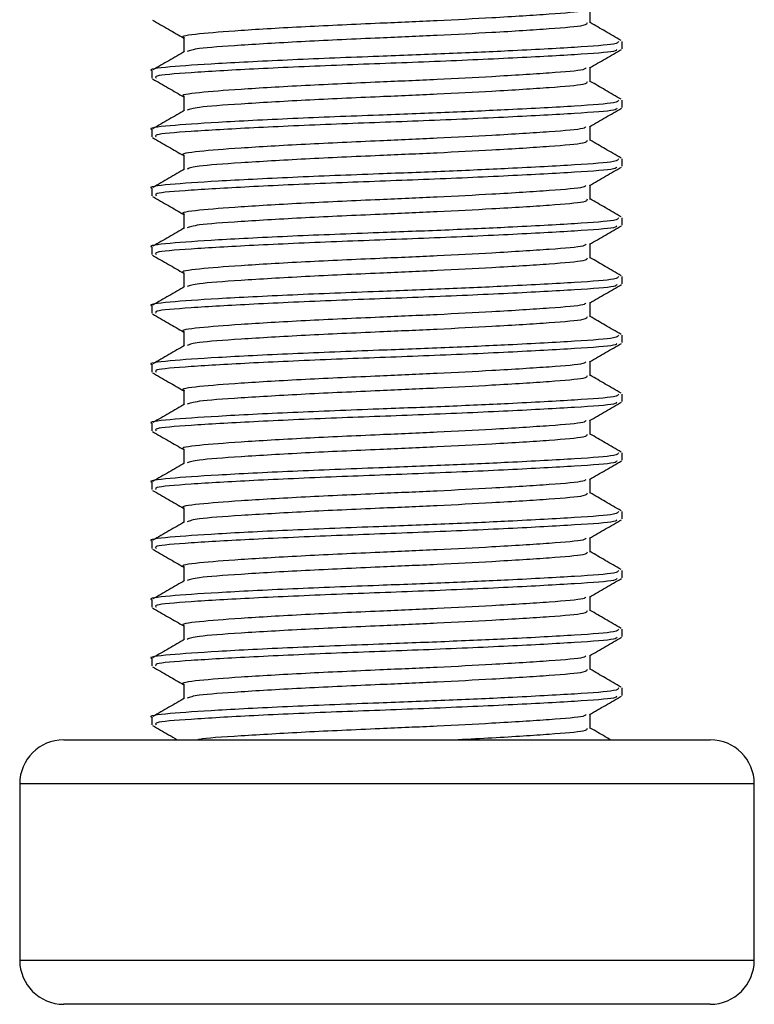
# Model space of a CAD drawing. Header units: millimetres. Extents: x 0 to 420, y 0 to 297.
# Tile 48 of 62: x 289.11 to 290.69, y 189.86 to 191.97. Entities that reach past the tile are written whole.
import ezdxf

# ---------------------------------------------------------------- set-up
doc = ezdxf.new("R2010")
doc.units = ezdxf.units.MM

msp = doc.modelspace()

# ---------------------------------------------------------------- linework, layer by layer
at = {"color": 7, "linetype": 'Continuous', "lineweight": 25}
for p, q in [((290.33475, 191.96043), (290.33475, 191.99101)), ((289.46405, 191.92896), (289.46405, 191.89832)), ((290.40288, 191.90536), (290.40288, 191.92109)), ((289.39592, 191.85815), (289.39592, 191.84239)), ((290.33475, 191.83456), (290.33475, 191.86514)), ((289.46405, 191.80309), (289.46405, 191.77245)), ((290.40288, 191.77949), (290.40288, 191.79522)), ((289.39592, 191.73228), (289.39592, 191.71652)), ((290.33475, 191.70869), (290.33475, 191.73927)), ((289.46405, 191.67722), (289.46405, 191.64658)), ((290.40288, 191.65362), (290.40288, 191.66935)), ((289.39592, 191.60641), (289.39592, 191.59065)), ((290.33475, 191.58282), (290.33475, 191.6134)), ((289.46405, 191.55135), (289.46405, 191.52071)), ((290.40288, 191.52775), (290.40288, 191.54348)), ((289.39592, 191.48054), (289.39592, 191.46478)), ((290.33475, 191.45695), (290.33475, 191.48753)), ((289.46405, 191.42548), (289.46405, 191.39484)), ((290.40288, 191.40188), (290.40288, 191.41761)), ((289.39592, 191.35467), (289.39592, 191.33891)), ((290.33475, 191.33108), (290.33475, 191.36166)), ((289.46405, 191.29961), (289.46405, 191.26897)), ((290.40288, 191.27601), (290.40288, 191.29174)), ((289.39592, 191.2288), (289.39592, 191.21304)), ((290.33475, 191.20521), (290.33475, 191.23579)), ((289.46405, 191.17374), (289.46405, 191.1431)), ((290.40288, 191.15014), (290.40288, 191.16587)), ((289.39592, 191.10293), (289.39592, 191.08717)), ((290.33475, 191.07934), (290.33475, 191.10992)), ((289.46405, 191.04787), (289.46405, 191.01723)), ((290.40288, 191.02427), (290.40288, 191.04)), ((289.39592, 190.97706), (289.39592, 190.9613)), ((290.33475, 190.95347), (290.33475, 190.98405)), ((289.46405, 190.922), (289.46405, 190.89136)), ((290.40288, 190.8984), (290.40288, 190.91413)), ((289.39592, 190.85119), (289.39592, 190.83543)), ((290.33475, 190.8276), (290.33475, 190.85818)), ((289.46405, 190.79613), (289.46405, 190.76549)), ((290.40288, 190.77253), (290.40288, 190.78826)), ((289.39592, 190.72532), (289.39592, 190.70956)), ((290.33475, 190.70173), (290.33475, 190.73231)), ((289.46405, 190.67026), (289.46405, 190.63962)), ((290.40288, 190.64666), (290.40288, 190.66239)), ((290.33475, 190.57586), (290.33475, 190.60644)), ((289.39592, 190.59945), (289.39592, 190.58369)), ((289.46405, 190.54439), (289.46405, 190.51375)), ((290.40288, 190.52079), (290.40288, 190.53652)), ((290.33475, 190.44999), (290.33475, 190.48057)), ((289.39592, 190.47358), (289.39592, 190.45782)), ((289.20711, 190.42564), (290.59127, 190.42564)), ((290.59127, 190.42564), (290.59169, 190.42564)), ((289.11271, 190.33124), (289.11271, 189.95363)), ((290.68609, 190.33124), (289.11271, 190.33124)), ((290.68609, 189.95363), (290.68609, 190.33124)), ((289.11271, 189.95363), (290.68609, 189.95363)), ((290.59169, 189.85923), (289.20711, 189.85923))]:
    msp.add_line(p, q, dxfattribs=at)
for centre, start, end in [((289.20711, 190.33124), 90, 180), ((290.59169, 190.33124), 0, 90), ((289.20711, 189.95363), 180, 270), ((290.59169, 189.95363), 270, 0)]:
    msp.add_arc(centre, 0.0944, start, end, dxfattribs=at)
for points, knots in [([(290.32492, 191.99004), (290.32424, 191.98874), (290.32221, 191.9848), (290.25231, 191.97911), (290.13949, 191.97195), (290.00931, 191.96513), (289.87057, 191.95912), (289.71961, 191.95234), (289.57971, 191.94404), (289.4923, 191.93711), (289.45432, 191.93179), (289.46485, 191.92906), (289.46524, 191.92896)], [0, 0, 0, 0, 0.0604721, 0.1826262, 0.3078502, 0.4041125, 0.4971134, 0.6207, 0.7477276, 0.8698493, 0.9951194, 1, 1, 1, 1]), ([(289.39739, 191.96668), (289.40879, 191.96008), (289.43101, 191.94722), (289.45323, 191.93435), (289.46405, 191.92808)], [0, 0, 0, 0, 0.51303762, 1, 1, 1, 1]), ([(290.328, 191.96044), (290.32757, 191.9585), (290.32654, 191.95391), (290.25305, 191.94763), (290.13936, 191.94048), (290.00932, 191.93367), (289.87069, 191.92765), (289.71896, 191.92087), (289.58216, 191.91257), (289.49031, 191.90613), (289.47706, 191.90148), (289.47111, 191.8994)], [0, 0, 0, 0, 0.0900083, 0.2123263, 0.3377184, 0.4341099, 0.5272356, 0.6509881, 0.7781862, 0.9004719, 1, 1, 1, 1]), ([(290.40111, 191.92283), (290.38972, 191.92943), (290.36759, 191.94224), (290.34548, 191.95505), (290.33475, 191.96126)], [0, 0, 0, 0, 0.5152084, 1, 1, 1, 1]), ([(290.39505, 191.92109), (290.39454, 191.91916), (290.39334, 191.91457), (290.30839, 191.9083), (290.1769, 191.90115), (290.02655, 191.89433), (289.86605, 191.88832), (289.69148, 191.88154), (289.52968, 191.87324), (289.4286, 191.8663), (289.38467, 191.86099), (289.39685, 191.85826), (289.3973, 191.85815)], [0, 0, 0, 0, 0.0871164, 0.2058056, 0.3274743, 0.4210023, 0.5113649, 0.6314445, 0.7548636, 0.8735215, 0.995235, 1, 1, 1, 1]), ([(289.46605, 191.89949), (289.45466, 191.89289), (289.43188, 191.87969), (289.40909, 191.8665), (289.39769, 191.8599)], [0, 0, 0, 0, 0.4999039, 1, 1, 1, 1]), ([(290.39193, 191.90373), (290.39117, 191.90235), (290.38896, 191.89834), (290.30763, 191.89257), (290.16565, 191.88478), (289.9815, 191.87665), (289.7868, 191.86983), (289.60702, 191.86172), (289.47295, 191.8539), (289.39987, 191.84804), (289.40383, 191.8439), (289.40527, 191.84239)], [0, 0, 0, 0, 0.06376, 0.1855377, 0.3103724, 0.436457, 0.5577025, 0.6837036, 0.8086745, 0.9303586, 1, 1, 1, 1]), ([(290.33303, 191.86414), (290.34442, 191.87074), (290.36721, 191.88395), (290.39001, 191.89714), (290.40141, 191.90374)], [0, 0, 0, 0, 0.4998993, 1, 1, 1, 1]), ([(290.32492, 191.86417), (290.32424, 191.86287), (290.32221, 191.85893), (290.25231, 191.85324), (290.13949, 191.84608), (290.00931, 191.83926), (289.87057, 191.83325), (289.71961, 191.82647), (289.57971, 191.81817), (289.4923, 191.81124), (289.45432, 191.80592), (289.46485, 191.80319), (289.46524, 191.80309)], [0, 0, 0, 0, 0.0604721, 0.1826262, 0.3078502, 0.4041125, 0.4971134, 0.6207, 0.7477276, 0.8698493, 0.9951194, 1, 1, 1, 1]), ([(289.39739, 191.84081), (289.40879, 191.83421), (289.43101, 191.82135), (289.45323, 191.80848), (289.46405, 191.80221)], [0, 0, 0, 0, 0.5130376, 1, 1, 1, 1]), ([(290.328, 191.83457), (290.32757, 191.83263), (290.32654, 191.82804), (290.25305, 191.82176), (290.13936, 191.81461), (290.00932, 191.8078), (289.87069, 191.80178), (289.71896, 191.795), (289.58216, 191.7867), (289.49031, 191.78026), (289.47706, 191.77561), (289.47111, 191.77353)], [0, 0, 0, 0, 0.09000825, 0.21232628, 0.33771836, 0.43410992, 0.52723561, 0.65098812, 0.77818623, 0.90047192, 1, 1, 1, 1]), ([(290.40111, 191.79696), (290.38972, 191.80356), (290.36759, 191.81637), (290.34548, 191.82918), (290.33475, 191.83539)], [0, 0, 0, 0, 0.5152084, 1, 1, 1, 1]), ([(290.39505, 191.79522), (290.39454, 191.79329), (290.39334, 191.7887), (290.30839, 191.78243), (290.1769, 191.77528), (290.02655, 191.76846), (289.86605, 191.76245), (289.69148, 191.75567), (289.52968, 191.74737), (289.4286, 191.74043), (289.38467, 191.73512), (289.39685, 191.73239), (289.3973, 191.73228)], [0, 0, 0, 0, 0.0871164, 0.2058056, 0.3274743, 0.4210023, 0.5113649, 0.6314445, 0.7548636, 0.8735215, 0.995235, 1, 1, 1, 1]), ([(289.46605, 191.77362), (289.45466, 191.76702), (289.43188, 191.75382), (289.40909, 191.74062), (289.39769, 191.73403)], [0, 0, 0, 0, 0.4999039, 1, 1, 1, 1]), ([(290.39193, 191.77786), (290.39117, 191.77648), (290.38896, 191.77247), (290.30763, 191.7667), (290.16565, 191.75891), (289.9815, 191.75078), (289.7868, 191.74396), (289.60702, 191.73585), (289.47295, 191.72803), (289.39987, 191.72217), (289.40383, 191.71803), (289.40527, 191.71652)], [0, 0, 0, 0, 0.06376, 0.1855377, 0.3103724, 0.436457, 0.5577025, 0.6837036, 0.8086745, 0.9303586, 1, 1, 1, 1]), ([(290.33303, 191.73827), (290.34442, 191.74487), (290.36721, 191.75808), (290.39001, 191.77127), (290.40141, 191.77787)], [0, 0, 0, 0, 0.4998993, 1, 1, 1, 1]), ([(290.32492, 191.7383), (290.32424, 191.737), (290.32221, 191.73306), (290.25231, 191.72737), (290.13949, 191.72021), (290.00931, 191.71339), (289.87057, 191.70738), (289.71961, 191.7006), (289.57971, 191.6923), (289.4923, 191.68537), (289.45432, 191.68005), (289.46485, 191.67732), (289.46524, 191.67722)], [0, 0, 0, 0, 0.0604721, 0.1826262, 0.3078502, 0.4041125, 0.4971134, 0.6207, 0.7477276, 0.8698493, 0.9951194, 1, 1, 1, 1]), ([(289.39739, 191.71494), (289.40879, 191.70834), (289.43101, 191.69548), (289.45323, 191.68261), (289.46405, 191.67634)], [0, 0, 0, 0, 0.5130376, 1, 1, 1, 1]), ([(290.328, 191.7087), (290.32757, 191.70676), (290.32654, 191.70217), (290.25305, 191.69589), (290.13936, 191.68874), (290.00932, 191.68193), (289.87069, 191.67591), (289.71896, 191.66913), (289.58216, 191.66083), (289.49031, 191.65439), (289.47706, 191.64974), (289.47111, 191.64766)], [0, 0, 0, 0, 0.09000825, 0.21232628, 0.33771836, 0.43410992, 0.52723561, 0.65098812, 0.77818623, 0.90047192, 1, 1, 1, 1]), ([(290.40111, 191.67109), (290.38972, 191.67769), (290.36759, 191.6905), (290.34548, 191.70331), (290.33475, 191.70952)], [0, 0, 0, 0, 0.5152084, 1, 1, 1, 1]), ([(290.39505, 191.66935), (290.39454, 191.66741), (290.39334, 191.66283), (290.30839, 191.65656), (290.1769, 191.64941), (290.02655, 191.64259), (289.86605, 191.63658), (289.69148, 191.6298), (289.52968, 191.6215), (289.4286, 191.61456), (289.38467, 191.60925), (289.39685, 191.60652), (289.3973, 191.60641)], [0, 0, 0, 0, 0.0871164, 0.2058056, 0.3274743, 0.4210023, 0.5113649, 0.6314445, 0.7548636, 0.8735215, 0.995235, 1, 1, 1, 1]), ([(289.46605, 191.64775), (289.45466, 191.64115), (289.43188, 191.62795), (289.40909, 191.61475), (289.39769, 191.60816)], [0, 0, 0, 0, 0.4999039, 1, 1, 1, 1]), ([(290.39193, 191.65199), (290.39117, 191.65061), (290.38896, 191.6466), (290.30763, 191.64083), (290.16565, 191.63304), (289.9815, 191.62491), (289.7868, 191.61809), (289.60702, 191.60998), (289.47295, 191.60215), (289.39987, 191.5963), (289.40383, 191.59216), (289.40527, 191.59065)], [0, 0, 0, 0, 0.06376, 0.1855377, 0.3103724, 0.436457, 0.5577025, 0.6837036, 0.8086745, 0.9303586, 1, 1, 1, 1]), ([(290.33303, 191.6124), (290.34442, 191.619), (290.36721, 191.63221), (290.39001, 191.6454), (290.40141, 191.652)], [0, 0, 0, 0, 0.4998993, 1, 1, 1, 1]), ([(290.32492, 191.61243), (290.32424, 191.61113), (290.32221, 191.60719), (290.25231, 191.6015), (290.13949, 191.59434), (290.00931, 191.58752), (289.87057, 191.58151), (289.71961, 191.57473), (289.57971, 191.56643), (289.4923, 191.55949), (289.45432, 191.55418), (289.46485, 191.55145), (289.46524, 191.55135)], [0, 0, 0, 0, 0.0604721, 0.1826262, 0.3078502, 0.4041125, 0.4971134, 0.6207, 0.7477276, 0.8698493, 0.9951194, 1, 1, 1, 1]), ([(289.39739, 191.58907), (289.40879, 191.58247), (289.43101, 191.5696), (289.45323, 191.55673), (289.46405, 191.55047)], [0, 0, 0, 0, 0.5130376, 1, 1, 1, 1]), ([(290.328, 191.58283), (290.32757, 191.58089), (290.32654, 191.5763), (290.25305, 191.57002), (290.13936, 191.56287), (290.00932, 191.55606), (289.87069, 191.55004), (289.71896, 191.54326), (289.58216, 191.53496), (289.49031, 191.52852), (289.47706, 191.52387), (289.47111, 191.52179)], [0, 0, 0, 0, 0.0900083, 0.2123263, 0.3377184, 0.4341099, 0.5272356, 0.6509881, 0.7781862, 0.9004719, 1, 1, 1, 1]), ([(290.40111, 191.54522), (290.38972, 191.55182), (290.36759, 191.56462), (290.34548, 191.57744), (290.33475, 191.58365)], [0, 0, 0, 0, 0.5152084, 1, 1, 1, 1]), ([(290.39505, 191.54348), (290.39454, 191.54154), (290.39334, 191.53696), (290.30839, 191.53069), (290.1769, 191.52354), (290.02655, 191.51672), (289.86605, 191.51071), (289.69148, 191.50393), (289.52968, 191.49563), (289.4286, 191.48869), (289.38467, 191.48338), (289.39685, 191.48065), (289.3973, 191.48054)], [0, 0, 0, 0, 0.0871164, 0.2058056, 0.3274743, 0.4210023, 0.5113649, 0.6314445, 0.7548636, 0.8735215, 0.995235, 1, 1, 1, 1]), ([(289.46605, 191.52188), (289.45466, 191.51528), (289.43188, 191.50208), (289.40909, 191.48888), (289.39769, 191.48229)], [0, 0, 0, 0, 0.4999039, 1, 1, 1, 1]), ([(290.39193, 191.52611), (290.39117, 191.52474), (290.38896, 191.52072), (290.30763, 191.51496), (290.16565, 191.50717), (289.9815, 191.49904), (289.7868, 191.49222), (289.60702, 191.48411), (289.47295, 191.47628), (289.39987, 191.47043), (289.40383, 191.46629), (289.40527, 191.46478)], [0, 0, 0, 0, 0.06376, 0.1855377, 0.3103724, 0.436457, 0.5577025, 0.6837036, 0.8086745, 0.9303586, 1, 1, 1, 1]), ([(290.33303, 191.48653), (290.34442, 191.49313), (290.36721, 191.50634), (290.39001, 191.51953), (290.40141, 191.52613)], [0, 0, 0, 0, 0.4998993, 1, 1, 1, 1]), ([(290.32492, 191.48656), (290.32424, 191.48526), (290.32221, 191.48132), (290.25231, 191.47563), (290.13949, 191.46847), (290.00931, 191.46165), (289.87057, 191.45564), (289.71961, 191.44886), (289.57971, 191.44056), (289.4923, 191.43362), (289.45432, 191.42831), (289.46485, 191.42558), (289.46524, 191.42548)], [0, 0, 0, 0, 0.0604721, 0.1826262, 0.3078502, 0.4041125, 0.4971134, 0.6207, 0.7477276, 0.8698493, 0.9951194, 1, 1, 1, 1]), ([(289.39739, 191.4632), (289.40879, 191.4566), (289.43101, 191.44373), (289.45323, 191.43086), (289.46405, 191.4246)], [0, 0, 0, 0, 0.5130376, 1, 1, 1, 1]), ([(290.328, 191.45696), (290.32757, 191.45502), (290.32654, 191.45043), (290.25305, 191.44415), (290.13936, 191.437), (290.00932, 191.43019), (289.87069, 191.42417), (289.71896, 191.41739), (289.58216, 191.40909), (289.49031, 191.40265), (289.47706, 191.398), (289.47111, 191.39592)], [0, 0, 0, 0, 0.0900083, 0.2123263, 0.3377184, 0.4341099, 0.5272356, 0.6509881, 0.7781862, 0.9004719, 1, 1, 1, 1]), ([(290.40111, 191.41935), (290.38972, 191.42595), (290.36759, 191.43875), (290.34548, 191.45157), (290.33475, 191.45778)], [0, 0, 0, 0, 0.5152084, 1, 1, 1, 1]), ([(290.39505, 191.41761), (290.39454, 191.41567), (290.39334, 191.41109), (290.30839, 191.40482), (290.1769, 191.39767), (290.02655, 191.39085), (289.86605, 191.38484), (289.69148, 191.37806), (289.52968, 191.36976), (289.4286, 191.36282), (289.38467, 191.35751), (289.39685, 191.35478), (289.3973, 191.35467)], [0, 0, 0, 0, 0.0871164, 0.2058056, 0.3274743, 0.4210023, 0.5113649, 0.6314445, 0.7548636, 0.8735215, 0.995235, 1, 1, 1, 1]), ([(289.46605, 191.396), (289.45466, 191.38941), (289.43188, 191.37621), (289.40909, 191.36301), (289.39769, 191.35642)], [0, 0, 0, 0, 0.4999039, 1, 1, 1, 1]), ([(290.39193, 191.40024), (290.39117, 191.39887), (290.38896, 191.39485), (290.30763, 191.38909), (290.16565, 191.3813), (289.9815, 191.37317), (289.7868, 191.36635), (289.60702, 191.35824), (289.47295, 191.35041), (289.39987, 191.34456), (289.40383, 191.34042), (289.40527, 191.33891)], [0, 0, 0, 0, 0.06376, 0.1855377, 0.3103724, 0.436457, 0.5577025, 0.6837036, 0.8086745, 0.9303586, 1, 1, 1, 1]), ([(290.33303, 191.36066), (290.34442, 191.36726), (290.36721, 191.38047), (290.39001, 191.39366), (290.40141, 191.40026)], [0, 0, 0, 0, 0.4998993, 1, 1, 1, 1]), ([(290.32492, 191.36069), (290.32424, 191.35939), (290.32221, 191.35545), (290.25231, 191.34976), (290.13949, 191.3426), (290.00931, 191.33578), (289.87057, 191.32977), (289.71961, 191.32299), (289.57971, 191.31469), (289.4923, 191.30775), (289.45432, 191.30244), (289.46485, 191.29971), (289.46524, 191.29961)], [0, 0, 0, 0, 0.0604721, 0.1826262, 0.3078502, 0.4041125, 0.4971134, 0.6207, 0.7477276, 0.8698493, 0.9951194, 1, 1, 1, 1]), ([(289.39739, 191.33733), (289.40879, 191.33073), (289.43101, 191.31786), (289.45323, 191.30499), (289.46405, 191.29873)], [0, 0, 0, 0, 0.5130376, 1, 1, 1, 1]), ([(290.328, 191.33109), (290.32757, 191.32915), (290.32654, 191.32456), (290.25305, 191.31828), (290.13936, 191.31113), (290.00932, 191.30432), (289.87069, 191.2983), (289.71896, 191.29152), (289.58216, 191.28322), (289.49031, 191.27678), (289.47706, 191.27213), (289.47111, 191.27005)], [0, 0, 0, 0, 0.0900083, 0.2123263, 0.3377184, 0.4341099, 0.5272356, 0.6509881, 0.7781862, 0.9004719, 1, 1, 1, 1]), ([(290.40111, 191.29348), (290.38972, 191.30008), (290.36759, 191.31288), (290.34548, 191.3257), (290.33475, 191.33191)], [0, 0, 0, 0, 0.5152084, 1, 1, 1, 1]), ([(290.39505, 191.29174), (290.39454, 191.2898), (290.39334, 191.28522), (290.30839, 191.27894), (290.1769, 191.2718), (290.02655, 191.26498), (289.86605, 191.25897), (289.69148, 191.25219), (289.52968, 191.24389), (289.4286, 191.23695), (289.38467, 191.23164), (289.39685, 191.2289), (289.3973, 191.2288)], [0, 0, 0, 0, 0.0871164, 0.2058056, 0.3274743, 0.4210023, 0.5113649, 0.6314445, 0.7548636, 0.8735215, 0.995235, 1, 1, 1, 1]), ([(289.46605, 191.27013), (289.45466, 191.26354), (289.43188, 191.25034), (289.40909, 191.23714), (289.39769, 191.23055)], [0, 0, 0, 0, 0.4999039, 1, 1, 1, 1]), ([(290.39193, 191.27437), (290.39117, 191.273), (290.38896, 191.26898), (290.30763, 191.26322), (290.16565, 191.25543), (289.9815, 191.2473), (289.7868, 191.24048), (289.60702, 191.23237), (289.47295, 191.22454), (289.39987, 191.21869), (289.40383, 191.21455), (289.40527, 191.21304)], [0, 0, 0, 0, 0.06376, 0.1855377, 0.3103724, 0.436457, 0.5577025, 0.6837036, 0.8086745, 0.9303586, 1, 1, 1, 1]), ([(290.33303, 191.23479), (290.34442, 191.24139), (290.36721, 191.2546), (290.39001, 191.26779), (290.40141, 191.27439)], [0, 0, 0, 0, 0.4998993, 1, 1, 1, 1]), ([(290.32492, 191.23482), (290.32424, 191.23352), (290.32221, 191.22958), (290.25231, 191.22389), (290.13949, 191.21673), (290.00931, 191.20991), (289.87057, 191.2039), (289.71961, 191.19712), (289.57971, 191.18882), (289.4923, 191.18188), (289.45432, 191.17657), (289.46485, 191.17384), (289.46524, 191.17374)], [0, 0, 0, 0, 0.0604721, 0.1826262, 0.3078502, 0.4041125, 0.4971134, 0.6207, 0.7477276, 0.8698493, 0.9951194, 1, 1, 1, 1]), ([(289.39739, 191.21146), (289.40879, 191.20486), (289.43101, 191.19199), (289.45323, 191.17912), (289.46405, 191.17286)], [0, 0, 0, 0, 0.5130376, 1, 1, 1, 1]), ([(290.328, 191.20522), (290.32757, 191.20328), (290.32654, 191.19869), (290.25305, 191.19241), (290.13936, 191.18526), (290.00932, 191.17844), (289.87069, 191.17243), (289.71896, 191.16565), (289.58216, 191.15735), (289.49031, 191.15091), (289.47706, 191.14626), (289.47111, 191.14418)], [0, 0, 0, 0, 0.0900083, 0.2123263, 0.3377184, 0.4341099, 0.5272356, 0.6509881, 0.7781862, 0.9004719, 1, 1, 1, 1]), ([(290.40111, 191.16761), (290.38972, 191.17421), (290.36759, 191.18701), (290.34548, 191.19983), (290.33475, 191.20604)], [0, 0, 0, 0, 0.5152084, 1, 1, 1, 1]), ([(290.39505, 191.16587), (290.39454, 191.16393), (290.39334, 191.15935), (290.30839, 191.15307), (290.1769, 191.14593), (290.02655, 191.13911), (289.86605, 191.1331), (289.69148, 191.12632), (289.52968, 191.11802), (289.4286, 191.11108), (289.38467, 191.10577), (289.39685, 191.10303), (289.3973, 191.10293)], [0, 0, 0, 0, 0.0871164, 0.2058056, 0.3274743, 0.4210023, 0.5113649, 0.6314445, 0.7548636, 0.8735215, 0.995235, 1, 1, 1, 1]), ([(289.46605, 191.14426), (289.45466, 191.13767), (289.43188, 191.12447), (289.40909, 191.11127), (289.39769, 191.10468)], [0, 0, 0, 0, 0.4999039, 1, 1, 1, 1]), ([(290.39193, 191.1485), (290.39117, 191.14713), (290.38896, 191.14311), (290.30763, 191.13735), (290.16565, 191.12956), (289.9815, 191.12143), (289.7868, 191.11461), (289.60702, 191.1065), (289.47295, 191.09867), (289.39987, 191.09282), (289.40383, 191.08868), (289.40527, 191.08717)], [0, 0, 0, 0, 0.06376, 0.1855377, 0.3103724, 0.436457, 0.5577025, 0.6837036, 0.8086745, 0.9303586, 1, 1, 1, 1]), ([(290.33303, 191.10892), (290.34442, 191.11552), (290.36721, 191.12873), (290.39001, 191.14192), (290.40141, 191.14852)], [0, 0, 0, 0, 0.4998993, 1, 1, 1, 1]), ([(290.32492, 191.10895), (290.32424, 191.10765), (290.32221, 191.10371), (290.25231, 191.09802), (290.13949, 191.09086), (290.00931, 191.08404), (289.87057, 191.07803), (289.71961, 191.07125), (289.57971, 191.06295), (289.4923, 191.05601), (289.45432, 191.0507), (289.46485, 191.04797), (289.46524, 191.04786)], [0, 0, 0, 0, 0.0604721, 0.1826262, 0.3078502, 0.4041125, 0.4971134, 0.6207, 0.7477276, 0.8698493, 0.9951194, 1, 1, 1, 1]), ([(289.39739, 191.08558), (289.40879, 191.07899), (289.43101, 191.06612), (289.45323, 191.05325), (289.46405, 191.04699)], [0, 0, 0, 0, 0.5130376, 1, 1, 1, 1]), ([(290.328, 191.07935), (290.32757, 191.07741), (290.32654, 191.07282), (290.25305, 191.06654), (290.13936, 191.05939), (290.00932, 191.05257), (289.87069, 191.04656), (289.71896, 191.03978), (289.58216, 191.03148), (289.49031, 191.02504), (289.47706, 191.02039), (289.47111, 191.01831)], [0, 0, 0, 0, 0.0900083, 0.2123263, 0.3377184, 0.4341099, 0.5272356, 0.6509881, 0.7781862, 0.9004719, 1, 1, 1, 1]), ([(290.40111, 191.04174), (290.38972, 191.04834), (290.36759, 191.06114), (290.34548, 191.07396), (290.33475, 191.08017)], [0, 0, 0, 0, 0.5152084, 1, 1, 1, 1]), ([(290.39505, 191.04), (290.39454, 191.03806), (290.39334, 191.03348), (290.30839, 191.0272), (290.1769, 191.02006), (290.02655, 191.01324), (289.86605, 191.00722), (289.69148, 191.00045), (289.52968, 190.99215), (289.4286, 190.98521), (289.38467, 190.9799), (289.39685, 190.97716), (289.3973, 190.97706)], [0, 0, 0, 0, 0.0871164, 0.2058056, 0.3274743, 0.4210023, 0.5113649, 0.6314445, 0.7548636, 0.8735215, 0.995235, 1, 1, 1, 1]), ([(289.46605, 191.01839), (289.45466, 191.0118), (289.43188, 190.9986), (289.40909, 190.9854), (289.39769, 190.97881)], [0, 0, 0, 0, 0.4999039, 1, 1, 1, 1]), ([(290.39193, 191.02263), (290.39117, 191.02126), (290.38896, 191.01724), (290.30763, 191.01148), (290.16565, 191.00369), (289.9815, 190.99556), (289.7868, 190.98874), (289.60702, 190.98063), (289.47295, 190.9728), (289.39987, 190.96695), (289.40383, 190.96281), (289.40527, 190.9613)], [0, 0, 0, 0, 0.06376, 0.1855377, 0.3103724, 0.436457, 0.5577025, 0.6837036, 0.8086745, 0.9303586, 1, 1, 1, 1]), ([(290.33303, 190.98305), (290.34442, 190.98965), (290.36721, 191.00286), (290.39001, 191.01605), (290.40141, 191.02265)], [0, 0, 0, 0, 0.4998993, 1, 1, 1, 1]), ([(290.32492, 190.98308), (290.32424, 190.98177), (290.32221, 190.97784), (290.25231, 190.97215), (290.13949, 190.96499), (290.00931, 190.95817), (289.87057, 190.95216), (289.71961, 190.94538), (289.57971, 190.93708), (289.4923, 190.93014), (289.45432, 190.92483), (289.46485, 190.9221), (289.46524, 190.92199)], [0, 0, 0, 0, 0.0604721, 0.1826262, 0.3078502, 0.4041125, 0.4971134, 0.6207, 0.7477276, 0.8698493, 0.9951194, 1, 1, 1, 1]), ([(289.39739, 190.95971), (289.40879, 190.95312), (289.43101, 190.94025), (289.45323, 190.92738), (289.46405, 190.92112)], [0, 0, 0, 0, 0.5130376, 1, 1, 1, 1]), ([(290.328, 190.95348), (290.32757, 190.95154), (290.32654, 190.94695), (290.25305, 190.94067), (290.13936, 190.93352), (290.00932, 190.9267), (289.87069, 190.92069), (289.71896, 190.91391), (289.58216, 190.90561), (289.49031, 190.89917), (289.47706, 190.89452), (289.47111, 190.89243)], [0, 0, 0, 0, 0.09000825, 0.21232628, 0.33771836, 0.43410992, 0.52723561, 0.65098812, 0.77818623, 0.90047192, 1, 1, 1, 1]), ([(290.40111, 190.91587), (290.38972, 190.92247), (290.36759, 190.93527), (290.34548, 190.94809), (290.33475, 190.9543)], [0, 0, 0, 0, 0.5152084, 1, 1, 1, 1]), ([(290.39505, 190.91413), (290.39454, 190.91219), (290.39334, 190.90761), (290.30839, 190.90133), (290.1769, 190.89419), (290.02655, 190.88737), (289.86605, 190.88135), (289.69148, 190.87458), (289.52968, 190.86628), (289.4286, 190.85934), (289.38467, 190.85403), (289.39685, 190.85129), (289.3973, 190.85119)], [0, 0, 0, 0, 0.0871164, 0.2058056, 0.3274743, 0.4210023, 0.5113649, 0.6314445, 0.7548636, 0.8735215, 0.995235, 1, 1, 1, 1]), ([(289.46605, 190.89252), (289.45466, 190.88593), (289.43188, 190.87273), (289.40909, 190.85953), (289.39769, 190.85294)], [0, 0, 0, 0, 0.4999039, 1, 1, 1, 1]), ([(290.39193, 190.89676), (290.39117, 190.89539), (290.38896, 190.89137), (290.30763, 190.88561), (290.16565, 190.87782), (289.9815, 190.86969), (289.7868, 190.86287), (289.60702, 190.85476), (289.47295, 190.84693), (289.39987, 190.84108), (289.40383, 190.83694), (289.40527, 190.83543)], [0, 0, 0, 0, 0.06376, 0.1855377, 0.3103724, 0.436457, 0.5577025, 0.6837036, 0.8086745, 0.9303586, 1, 1, 1, 1]), ([(290.33303, 190.85718), (290.34442, 190.86378), (290.36721, 190.87699), (290.39001, 190.89018), (290.40141, 190.89678)], [0, 0, 0, 0, 0.4998993, 1, 1, 1, 1]), ([(290.32492, 190.85721), (290.32424, 190.8559), (290.32221, 190.85197), (290.25231, 190.84628), (290.13949, 190.83912), (290.00931, 190.8323), (289.87057, 190.82629), (289.71961, 190.81951), (289.57971, 190.81121), (289.4923, 190.80427), (289.45432, 190.79896), (289.46485, 190.79623), (289.46524, 190.79612)], [0, 0, 0, 0, 0.0604721, 0.1826262, 0.3078502, 0.4041125, 0.4971134, 0.6207, 0.7477276, 0.8698493, 0.9951194, 1, 1, 1, 1]), ([(289.39739, 190.83384), (289.40879, 190.82725), (289.43101, 190.81438), (289.45323, 190.80151), (289.46405, 190.79525)], [0, 0, 0, 0, 0.5130376, 1, 1, 1, 1]), ([(290.328, 190.82761), (290.32757, 190.82567), (290.32654, 190.82108), (290.25305, 190.8148), (290.13936, 190.80765), (290.00932, 190.80083), (289.87069, 190.79482), (289.71896, 190.78804), (289.58216, 190.77974), (289.49031, 190.7733), (289.47706, 190.76865), (289.47111, 190.76656)], [0, 0, 0, 0, 0.09000825, 0.21232628, 0.33771836, 0.43410992, 0.52723561, 0.65098812, 0.77818623, 0.90047192, 1, 1, 1, 1]), ([(290.40111, 190.79), (290.38972, 190.7966), (290.36759, 190.8094), (290.34548, 190.82222), (290.33475, 190.82843)], [0, 0, 0, 0, 0.5152084, 1, 1, 1, 1]), ([(290.39505, 190.78826), (290.39454, 190.78632), (290.39334, 190.78174), (290.30839, 190.77546), (290.1769, 190.76832), (290.02655, 190.7615), (289.86605, 190.75548), (289.69148, 190.74871), (289.52968, 190.74041), (289.4286, 190.73347), (289.38467, 190.72816), (289.39685, 190.72542), (289.3973, 190.72532)], [0, 0, 0, 0, 0.0871164, 0.2058056, 0.3274743, 0.4210023, 0.5113649, 0.6314445, 0.7548636, 0.8735215, 0.995235, 1, 1, 1, 1]), ([(289.46605, 190.76665), (289.45466, 190.76006), (289.43188, 190.74686), (289.40909, 190.73366), (289.39769, 190.72707)], [0, 0, 0, 0, 0.4999039, 1, 1, 1, 1]), ([(290.39193, 190.77089), (290.39117, 190.76951), (290.38896, 190.7655), (290.30763, 190.75974), (290.16565, 190.75195), (289.9815, 190.74382), (289.7868, 190.737), (289.60702, 190.72889), (289.47295, 190.72106), (289.39987, 190.71521), (289.40383, 190.71106), (289.40527, 190.70956)], [0, 0, 0, 0, 0.06376, 0.1855377, 0.3103724, 0.436457, 0.5577025, 0.6837036, 0.8086745, 0.9303586, 1, 1, 1, 1]), ([(290.33303, 190.73131), (290.34442, 190.73791), (290.36721, 190.75112), (290.39001, 190.76431), (290.40141, 190.77091)], [0, 0, 0, 0, 0.4998993, 1, 1, 1, 1]), ([(290.32492, 190.73134), (290.32424, 190.73003), (290.32221, 190.7261), (290.25231, 190.72041), (290.13949, 190.71325), (290.00931, 190.70643), (289.87057, 190.70042), (289.71961, 190.69364), (289.57971, 190.68534), (289.4923, 190.6784), (289.45432, 190.67309), (289.46485, 190.67036), (289.46524, 190.67025)], [0, 0, 0, 0, 0.0604721, 0.1826262, 0.3078502, 0.4041125, 0.4971134, 0.6207, 0.7477276, 0.8698493, 0.9951194, 1, 1, 1, 1]), ([(289.39739, 190.70797), (289.40879, 190.70138), (289.43101, 190.68851), (289.45323, 190.67564), (289.46405, 190.66938)], [0, 0, 0, 0, 0.5130376, 1, 1, 1, 1]), ([(290.328, 190.70174), (290.32757, 190.6998), (290.32654, 190.69521), (290.25305, 190.68893), (290.13936, 190.68178), (290.00932, 190.67496), (289.87069, 190.66895), (289.71896, 190.66217), (289.58216, 190.65387), (289.49031, 190.64743), (289.47706, 190.64278), (289.47111, 190.64069)], [0, 0, 0, 0, 0.09000825, 0.21232628, 0.33771836, 0.43410992, 0.52723561, 0.65098812, 0.77818623, 0.90047192, 1, 1, 1, 1]), ([(290.40111, 190.66413), (290.38972, 190.67073), (290.36759, 190.68353), (290.34548, 190.69635), (290.33475, 190.70256)], [0, 0, 0, 0, 0.5152084, 1, 1, 1, 1]), ([(290.39505, 190.66239), (290.39454, 190.66045), (290.39334, 190.65587), (290.30839, 190.64959), (290.1769, 190.64245), (290.02655, 190.63563), (289.86605, 190.62961), (289.69148, 190.62284), (289.52968, 190.61454), (289.4286, 190.6076), (289.38467, 190.60229), (289.39685, 190.59955), (289.3973, 190.59945)], [0, 0, 0, 0, 0.0871164, 0.2058056, 0.3274743, 0.4210023, 0.5113649, 0.6314445, 0.7548636, 0.8735215, 0.995235, 1, 1, 1, 1]), ([(289.46605, 190.64078), (289.45466, 190.63418), (289.43188, 190.62098), (289.40909, 190.60779), (289.39769, 190.6012)], [0, 0, 0, 0, 0.49990393, 1, 1, 1, 1]), ([(290.39193, 190.64502), (290.39117, 190.64364), (290.38896, 190.63963), (290.30763, 190.63387), (290.16565, 190.62608), (289.9815, 190.61795), (289.7868, 190.61113), (289.60702, 190.60302), (289.47295, 190.59519), (289.39987, 190.58933), (289.40383, 190.58519), (289.40527, 190.58369)], [0, 0, 0, 0, 0.06376, 0.1855377, 0.3103724, 0.436457, 0.5577025, 0.6837036, 0.8086745, 0.9303586, 1, 1, 1, 1]), ([(290.33303, 190.60544), (290.34442, 190.61204), (290.36721, 190.62525), (290.39001, 190.63844), (290.40141, 190.64504)], [0, 0, 0, 0, 0.4998993, 1, 1, 1, 1]), ([(290.32492, 190.60547), (290.32424, 190.60416), (290.32221, 190.60023), (290.25231, 190.59454), (290.13949, 190.58738), (290.00931, 190.58056), (289.87057, 190.57455), (289.71961, 190.56777), (289.57971, 190.55947), (289.4923, 190.55253), (289.45432, 190.54722), (289.46485, 190.54449), (289.46524, 190.54438)], [0, 0, 0, 0, 0.0604721, 0.1826262, 0.3078502, 0.4041125, 0.4971134, 0.6207, 0.7477276, 0.8698493, 0.9951194, 1, 1, 1, 1]), ([(289.39739, 190.5821), (289.40879, 190.57551), (289.43101, 190.56264), (289.45323, 190.54977), (289.46405, 190.54351)], [0, 0, 0, 0, 0.5130376, 1, 1, 1, 1]), ([(290.328, 190.57587), (290.32757, 190.57393), (290.32654, 190.56934), (290.25305, 190.56306), (290.13936, 190.55591), (290.00932, 190.54909), (289.87069, 190.54308), (289.71896, 190.5363), (289.58216, 190.52799), (289.49031, 190.52156), (289.47706, 190.51691), (289.47111, 190.51482)], [0, 0, 0, 0, 0.09000825, 0.21232628, 0.33771836, 0.43410992, 0.52723561, 0.65098812, 0.77818623, 0.90047192, 1, 1, 1, 1]), ([(290.40111, 190.53826), (290.38972, 190.54486), (290.36759, 190.55766), (290.34548, 190.57048), (290.33475, 190.57669)], [0, 0, 0, 0, 0.51520836, 1, 1, 1, 1]), ([(290.39505, 190.53652), (290.39454, 190.53458), (290.39334, 190.53), (290.30839, 190.52372), (290.1769, 190.51658), (290.02655, 190.50976), (289.86605, 190.50374), (289.69148, 190.49697), (289.52968, 190.48867), (289.4286, 190.48173), (289.38467, 190.47642), (289.39685, 190.47368), (289.3973, 190.47358)], [0, 0, 0, 0, 0.0871164, 0.2058056, 0.3274743, 0.4210023, 0.5113649, 0.6314445, 0.7548636, 0.8735215, 0.995235, 1, 1, 1, 1]), ([(289.46605, 190.51491), (289.45466, 190.50831), (289.43188, 190.49511), (289.40909, 190.48192), (289.39769, 190.47533)], [0, 0, 0, 0, 0.4999039, 1, 1, 1, 1]), ([(290.39193, 190.51915), (290.39117, 190.51777), (290.38896, 190.51376), (290.30763, 190.508), (290.16565, 190.50021), (289.9815, 190.49208), (289.7868, 190.48525), (289.60702, 190.47715), (289.47295, 190.46932), (289.39987, 190.46346), (289.40383, 190.45932), (289.40527, 190.45782)], [0, 0, 0, 0, 0.06376, 0.1855377, 0.3103724, 0.436457, 0.5577025, 0.6837036, 0.8086745, 0.9303586, 1, 1, 1, 1]), ([(290.33303, 190.47957), (290.34442, 190.48617), (290.36721, 190.49937), (290.39001, 190.51257), (290.40141, 190.51917)], [0, 0, 0, 0, 0.4998993, 1, 1, 1, 1]), ([(290.32492, 190.4796), (290.32424, 190.47829), (290.32221, 190.47436), (290.25231, 190.46867), (290.13952, 190.46151), (290.00925, 190.45469), (289.87084, 190.44867), (289.71824, 190.44191), (289.58484, 190.43356), (289.50653, 190.42879), (289.49522, 190.42595), (289.49398, 190.42564)], [0, 0, 0, 0, 0.0683451, 0.2064025, 0.3479296, 0.4567244, 0.5618332, 0.7015097, 0.8450752, 0.9830961, 1, 1, 1, 1]), ([(289.39739, 190.45623), (289.40879, 190.44963), (289.4264, 190.43944), (289.44401, 190.42924), (289.45022, 190.42564)], [0, 0, 0, 0, 0.6473005, 1, 1, 1, 1]), ([(290.328, 190.45), (290.32759, 190.44806), (290.32663, 190.44347), (290.25252, 190.4372), (290.15329, 190.43078), (290.07663, 190.42689), (290.05212, 190.42564)], [0, 0, 0, 0, 0.2269105, 0.5352738, 0.8513868, 1, 1, 1, 1]), ([(290.37822, 190.42564), (290.37445, 190.42782), (290.35996, 190.43621), (290.34547, 190.4446), (290.33475, 190.45082)], [0, 0, 0, 0, 0.2599059, 1, 1, 1, 1])]:
    msp.add_open_spline(points, degree=3, knots=knots, dxfattribs=at)

doc.saveas('drawing.dxf')
